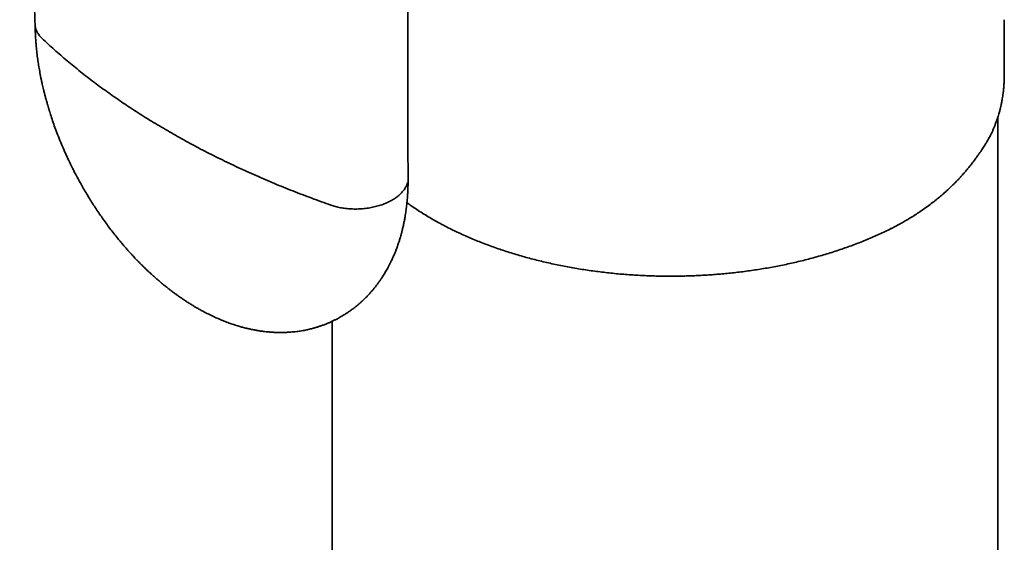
# Model space of a CAD drawing. Header units: millimetres. Extents: x 8 to 756, y 12 to 1057.
# Tile 9 of 28: x 674 to 708, y 298 to 316. Entities that reach past the tile are written whole.
import ezdxf

# ---------------------------------------------------------------- set-up
doc = ezdxf.new("R2010")
doc.units = ezdxf.units.MM

msp = doc.modelspace()

# ---------------------------------------------------------------- linework, layer by layer
at = {"color": 7, "linetype": 'Continuous', "lineweight": 35}
for p, q in [((708.343, 314.191), (708.343, 316.232)), ((708.338, 314.199), (708.338, 314.191)), ((708.119, 296.034), (708.119, 312.816)), ((707.989, 312.459), (707.988, 312.456)), ((684.719, 305.63), (684.719, 296.034))]:
    msp.add_line(p, q, dxfattribs=at)
for points, knots in [([(673.729, 335.424), (673.732, 335.207), (673.738, 334.78), (673.749, 334.151), (673.759, 333.542), (673.77, 332.954), (673.781, 332.387), (673.791, 331.841), (673.802, 331.316), (673.812, 330.803), (673.823, 330.305), (673.834, 329.821), (673.844, 329.36), (673.855, 328.922), (673.865, 328.506), (673.874, 328.112), (673.884, 327.742), (673.892, 327.394), (673.901, 327.068), (673.909, 326.762), (673.917, 326.469), (673.928, 326.057), (673.943, 325.531), (673.96, 324.924), (673.976, 324.366), (673.992, 323.852), (674.007, 323.35), (674.023, 322.851), (674.039, 322.354), (674.052, 321.975), (674.06, 321.716), (674.065, 321.57), (674.07, 321.415), (674.076, 321.246), (674.082, 321.062), (674.09, 320.852), (674.098, 320.613), (674.107, 320.343), (674.118, 320.054), (674.129, 319.743), (674.141, 319.411), (674.154, 319.056), (674.168, 318.682), (674.183, 318.288), (674.199, 317.876), (674.215, 317.447), (674.233, 317.001), (674.252, 316.536), (674.265, 316.219), (674.271, 316.058)], [0, 0, 0, 0, 0.033339, 0.065623, 0.096853, 0.127027, 0.156146, 0.18421, 0.211218, 0.237172, 0.263229, 0.288129, 0.31187, 0.334454, 0.355879, 0.376145, 0.395254, 0.413205, 0.429997, 0.445631, 0.460602, 0.475364, 0.509333, 0.542141, 0.569455, 0.595909, 0.621715, 0.647483, 0.67325, 0.699018, 0.706233, 0.713593, 0.721632, 0.730398, 0.739891, 0.750112, 0.763092, 0.777083, 0.792084, 0.808095, 0.825436, 0.843824, 0.86326, 0.883744, 0.905274, 0.92744, 0.950617, 0.974803, 1, 1, 1, 1]), ([(687.382, 310.658), (687.382, 310.794), (687.38, 311.061), (687.379, 311.452), (687.378, 311.827), (687.377, 312.185), (687.376, 312.525), (687.375, 312.849), (687.375, 313.165), (687.375, 313.472), (687.374, 313.769), (687.374, 314.045), (687.374, 314.301), (687.375, 314.524), (687.375, 314.718), (687.375, 314.887), (687.375, 315.051), (687.375, 315.214), (687.376, 315.376), (687.377, 315.74), (687.378, 316.31), (687.381, 317.087), (687.385, 317.877), (687.39, 318.68), (687.397, 319.613), (687.406, 320.67), (687.415, 321.542), (687.422, 322.108), (687.425, 322.37), (687.428, 322.632), (687.431, 322.898), (687.435, 323.175), (687.439, 323.471), (687.443, 323.788), (687.448, 324.127), (687.453, 324.488), (687.459, 324.87), (687.465, 325.274), (687.472, 325.7), (687.48, 326.148), (687.488, 326.603), (687.496, 327.065), (687.505, 327.533), (687.515, 328.019), (687.525, 328.523), (687.536, 329.046), (687.543, 329.401), (687.547, 329.581)], [0, 0, 0, 0, 0.021761, 0.042611, 0.062551, 0.08158, 0.099699, 0.116908, 0.133206, 0.150082, 0.165857, 0.18053, 0.194101, 0.206571, 0.21612, 0.224937, 0.233563, 0.242188, 0.250813, 0.259438, 0.3001, 0.341355, 0.383037, 0.42552, 0.468806, 0.531111, 0.593019, 0.60686, 0.62068, 0.63448, 0.648264, 0.662716, 0.678304, 0.69503, 0.712892, 0.73189, 0.752026, 0.773298, 0.795706, 0.819252, 0.843934, 0.867557, 0.892136, 0.91767, 0.944158, 0.971602, 1, 1, 1, 1]), ([(674.271, 316.065), (674.271, 316.021), (674.273, 315.934), (674.277, 315.807), (674.282, 315.688), (674.288, 315.584), (674.294, 315.495), (674.3, 315.418), (674.305, 315.351), (674.316, 315.236), (674.334, 315.064), (674.362, 314.846), (674.394, 314.628), (674.431, 314.412), (674.467, 314.226), (674.498, 314.075), (674.521, 313.968), (674.543, 313.871), (674.563, 313.789), (674.58, 313.717), (674.596, 313.656), (674.61, 313.601), (674.624, 313.546), (674.64, 313.486), (674.658, 313.419), (674.678, 313.346), (674.709, 313.237), (674.754, 313.087), (674.815, 312.891), (674.886, 312.675), (674.969, 312.44), (675.065, 312.185), (675.169, 311.925), (675.28, 311.664), (675.395, 311.407), (675.518, 311.147), (675.647, 310.889), (675.781, 310.635), (675.946, 310.337), (676.146, 309.998), (676.382, 309.624), (676.633, 309.255), (676.898, 308.893), (677.12, 308.61), (677.286, 308.408), (677.391, 308.285), (677.488, 308.173), (677.576, 308.074), (677.654, 307.989), (677.721, 307.916), (677.778, 307.856), (677.819, 307.812), (677.847, 307.783), (677.864, 307.766), (677.878, 307.751), (677.89, 307.739), (677.903, 307.726), (677.923, 307.705), (677.957, 307.671), (678.004, 307.624), (678.057, 307.571), (678.114, 307.515), (678.17, 307.461), (678.227, 307.407), (678.284, 307.353), (678.352, 307.291), (678.432, 307.218), (678.527, 307.134), (678.632, 307.043), (678.734, 306.957), (678.833, 306.877), (678.925, 306.803), (679.023, 306.727), (679.123, 306.651), (679.219, 306.581), (679.304, 306.52), (679.374, 306.47), (679.436, 306.428), (679.494, 306.389), (679.556, 306.348), (679.636, 306.295), (679.736, 306.232), (679.854, 306.16), (679.971, 306.091), (680.083, 306.028), (680.181, 305.975), (680.27, 305.928), (680.354, 305.885), (680.445, 305.84), (680.537, 305.796), (680.625, 305.756), (680.711, 305.718), (680.801, 305.68), (680.898, 305.64), (680.994, 305.603), (681.082, 305.57), (681.168, 305.54), (681.254, 305.511), (681.346, 305.481), (681.449, 305.45), (681.566, 305.417), (681.69, 305.385), (681.82, 305.355), (681.943, 305.329), (682.073, 305.305), (682.2, 305.285), (682.326, 305.268), (682.434, 305.257), (682.52, 305.249), (682.587, 305.244), (682.646, 305.241), (682.7, 305.238), (682.755, 305.236), (682.812, 305.235), (682.865, 305.234), (682.911, 305.234), (682.956, 305.234), (683.01, 305.235), (683.075, 305.237), (683.14, 305.24), (683.2, 305.243), (683.275, 305.249), (683.364, 305.257), (683.463, 305.268), (683.551, 305.28), (683.638, 305.294), (683.725, 305.309), (683.805, 305.325), (683.879, 305.341), (683.949, 305.358), (684.015, 305.375), (684.068, 305.389), (684.116, 305.403), (684.168, 305.418), (684.221, 305.435), (684.27, 305.45), (684.311, 305.465), (684.355, 305.48), (684.405, 305.498), (684.457, 305.518), (684.511, 305.539), (684.56, 305.559), (684.605, 305.578), (684.643, 305.595), (684.679, 305.611), (684.719, 305.63), (684.764, 305.651), (684.809, 305.673), (684.853, 305.696), (684.906, 305.723), (684.973, 305.76), (685.023, 305.788), (685.051, 305.804)], [0, 0, 0, 0, 0.007909, 0.015795, 0.022842, 0.029028, 0.034337, 0.038752, 0.04251, 0.046326, 0.058993, 0.072711, 0.084446, 0.096901, 0.110093, 0.116573, 0.122917, 0.128462, 0.133172, 0.137039, 0.140736, 0.143519, 0.146606, 0.15006, 0.153884, 0.158072, 0.162529, 0.172617, 0.183804, 0.19611, 0.209556, 0.224161, 0.239943, 0.254269, 0.269366, 0.284554, 0.299693, 0.314771, 0.329779, 0.353195, 0.376377, 0.399291, 0.423456, 0.447245, 0.456482, 0.465318, 0.473289, 0.480395, 0.486637, 0.492017, 0.496537, 0.500197, 0.501773, 0.503113, 0.504219, 0.50509, 0.505853, 0.507238, 0.509916, 0.513684, 0.51802, 0.522349, 0.526669, 0.53098, 0.535283, 0.539577, 0.546306, 0.553174, 0.560886, 0.569517, 0.575777, 0.582439, 0.5895, 0.596953, 0.604033, 0.610146, 0.615029, 0.619091, 0.623102, 0.627418, 0.632034, 0.639948, 0.648282, 0.656637, 0.664195, 0.671436, 0.676673, 0.68235, 0.688567, 0.6952, 0.701184, 0.706291, 0.712677, 0.719136, 0.725856, 0.732023, 0.73676, 0.742854, 0.749301, 0.754909, 0.763351, 0.772463, 0.779539, 0.78894, 0.796676, 0.805055, 0.814011, 0.82141, 0.826248, 0.83084, 0.834551, 0.837996, 0.841382, 0.845381, 0.849118, 0.851925, 0.854402, 0.857897, 0.862634, 0.867129, 0.870872, 0.874481, 0.881921, 0.888547, 0.89417, 0.899636, 0.905943, 0.911677, 0.915896, 0.920979, 0.925884, 0.92944, 0.931988, 0.93576, 0.94004, 0.943173, 0.94588, 0.948834, 0.952227, 0.956591, 0.959936, 0.963712, 0.967091, 0.969734, 0.971852, 0.974942, 0.97849, 0.981855, 0.984907, 0.988634, 0.993659, 1, 1, 1, 1]), ([(674.274, 316.058), (674.275, 316.035), (674.276, 315.974), (674.304, 315.877), (674.354, 315.769), (674.423, 315.669), (674.483, 315.607), (674.513, 315.577)], [0, 0, 0, 0, 0.135591, 0.361162, 0.581014, 0.794198, 1, 1, 1, 1]), ([(674.513, 315.577), (674.656, 315.444), (674.942, 315.178), (675.395, 314.787), (675.864, 314.403), (676.35, 314.026), (676.851, 313.659), (677.365, 313.302), (677.891, 312.956), (678.431, 312.618), (678.803, 312.4), (678.99, 312.291)], [0, 0, 0, 0, 0.1120246, 0.2241054, 0.3362151, 0.4483268, 0.5604134, 0.6704482, 0.7804076, 0.8902665, 1, 1, 1, 1]), ([(707.99, 312.459), (708.003, 312.49), (708.032, 312.562), (708.071, 312.67), (708.108, 312.779), (708.138, 312.874), (708.161, 312.955), (708.179, 313.019), (708.192, 313.068), (708.201, 313.103), (708.208, 313.133), (708.215, 313.16), (708.221, 313.19), (708.229, 313.221), (708.237, 313.262), (708.248, 313.314), (708.261, 313.379), (708.275, 313.457), (708.289, 313.548), (708.304, 313.653), (708.317, 313.771), (708.328, 313.902), (708.335, 314.045), (708.336, 314.144), (708.337, 314.195)], [0, 0, 0, 0, 0.054562, 0.12639, 0.189912, 0.245136, 0.292068, 0.330714, 0.357246, 0.377696, 0.393089, 0.408995, 0.426249, 0.444853, 0.464805, 0.498803, 0.536521, 0.581194, 0.633521, 0.693502, 0.759856, 0.833582, 0.914671, 1, 1, 1, 1]), ([(678.99, 312.291), (679.182, 312.181), (679.567, 311.962), (680.164, 311.645), (680.774, 311.337), (681.399, 311.038), (682.035, 310.75), (682.679, 310.474), (683.332, 310.209), (683.995, 309.954), (684.447, 309.793), (684.672, 309.712)], [0, 0, 0, 0, 0.11173, 0.223589, 0.335552, 0.447591, 0.55968, 0.669791, 0.779898, 0.889976, 1, 1, 1, 1]), ([(707.345, 311.362), (707.37, 311.397), (707.417, 311.462), (707.482, 311.555), (707.538, 311.637), (707.587, 311.711), (707.632, 311.781), (707.672, 311.845), (707.708, 311.904), (707.742, 311.962), (707.781, 312.029), (707.821, 312.102), (707.862, 312.18), (707.903, 312.263), (707.947, 312.356), (707.975, 312.421), (707.989, 312.456)], [0, 0, 0, 0, 0.099732, 0.188152, 0.265386, 0.332615, 0.3968, 0.459133, 0.510072, 0.560159, 0.618911, 0.690309, 0.755421, 0.828616, 0.910069, 1, 1, 1, 1]), ([(705.541, 309.593), (705.606, 309.64), (705.73, 309.73), (705.903, 309.864), (706.058, 309.99), (706.198, 310.11), (706.323, 310.221), (706.435, 310.325), (706.527, 310.414), (706.602, 310.489), (706.661, 310.548), (706.706, 310.596), (706.741, 310.632), (706.77, 310.663), (706.803, 310.699), (706.848, 310.747), (706.905, 310.812), (706.976, 310.893), (707.057, 310.989), (707.147, 311.1), (707.245, 311.226), (707.311, 311.315), (707.346, 311.362)], [0, 0, 0, 0, 0.087402, 0.168993, 0.244836, 0.314963, 0.379596, 0.439255, 0.493964, 0.530786, 0.564152, 0.593872, 0.609677, 0.624755, 0.644012, 0.668626, 0.704912, 0.748791, 0.800257, 0.859299, 0.925893, 1, 1, 1, 1]), ([(685.051, 305.804), (685.076, 305.82), (685.123, 305.847), (685.182, 305.885), (685.227, 305.914), (685.262, 305.937), (685.295, 305.96), (685.339, 305.99), (685.391, 306.027), (685.445, 306.067), (685.488, 306.1), (685.521, 306.127), (685.55, 306.149), (685.58, 306.174), (685.615, 306.203), (685.656, 306.237), (685.698, 306.274), (685.744, 306.315), (685.799, 306.366), (685.862, 306.427), (685.922, 306.488), (685.975, 306.542), (686.027, 306.599), (686.088, 306.667), (686.145, 306.733), (686.19, 306.788), (686.22, 306.826), (686.247, 306.86), (686.275, 306.895), (686.305, 306.935), (686.336, 306.977), (686.366, 307.02), (686.398, 307.064), (686.429, 307.111), (686.464, 307.162), (686.501, 307.219), (686.541, 307.283), (686.584, 307.354), (686.626, 307.427), (686.672, 307.51), (686.72, 307.601), (686.768, 307.694), (686.807, 307.776), (686.838, 307.843), (686.864, 307.903), (686.889, 307.96), (686.914, 308.019), (686.936, 308.075), (686.959, 308.133), (686.984, 308.198), (687.01, 308.272), (687.036, 308.345), (687.057, 308.409), (687.076, 308.467), (687.094, 308.526), (687.114, 308.593), (687.133, 308.661), (687.15, 308.724), (687.165, 308.779), (687.178, 308.833), (687.192, 308.891), (687.208, 308.957), (687.224, 309.029), (687.238, 309.099), (687.251, 309.165), (687.264, 309.23), (687.278, 309.308), (687.292, 309.399), (687.307, 309.496), (687.32, 309.59), (687.332, 309.688), (687.343, 309.795), (687.354, 309.904), (687.361, 309.993), (687.365, 310.058), (687.368, 310.102), (687.371, 310.148), (687.373, 310.203), (687.377, 310.274), (687.379, 310.358), (687.382, 310.452), (687.383, 310.554), (687.383, 310.623), (687.382, 310.659)], [0, 0, 0, 0, 0.016195, 0.028956, 0.038235, 0.044966, 0.052244, 0.060307, 0.07435, 0.086929, 0.096996, 0.103668, 0.110192, 0.116717, 0.124823, 0.134951, 0.146037, 0.155116, 0.168481, 0.187057, 0.202988, 0.215032, 0.22846, 0.245001, 0.264873, 0.275606, 0.284054, 0.291091, 0.299238, 0.308618, 0.318264, 0.327744, 0.33697, 0.347877, 0.358379, 0.370634, 0.384986, 0.399601, 0.415269, 0.430501, 0.451683, 0.470751, 0.48711, 0.500661, 0.510544, 0.522408, 0.534208, 0.544892, 0.555013, 0.567434, 0.582566, 0.59691, 0.608635, 0.618453, 0.629438, 0.641918, 0.655208, 0.666855, 0.676639, 0.685408, 0.695831, 0.708101, 0.721293, 0.734648, 0.745444, 0.756255, 0.768972, 0.786964, 0.803891, 0.81956, 0.835898, 0.85465, 0.874645, 0.891792, 0.900229, 0.907277, 0.914086, 0.923411, 0.935368, 0.94966, 0.965523, 0.982304, 1, 1, 1, 1]), ([(687.365, 310.513), (687.354, 310.474), (687.33, 310.395), (687.266, 310.282), (687.184, 310.174), (687.083, 310.073), (686.968, 309.98), (686.88, 309.926), (686.837, 309.899)], [0, 0, 0, 0, 0.171203, 0.342239, 0.511827, 0.67872, 0.841776, 1, 1, 1, 1]), ([(685.786, 309.586), (685.854, 309.593), (685.988, 309.608), (686.183, 309.646), (686.368, 309.695), (686.54, 309.754), (686.698, 309.822), (686.791, 309.873), (686.837, 309.899)], [0, 0, 0, 0, 0.171203, 0.342239, 0.511827, 0.67872, 0.841776, 1, 1, 1, 1]), ([(685.786, 309.586), (685.719, 309.582), (685.585, 309.573), (685.384, 309.577), (685.189, 309.593), (685.004, 309.621), (684.83, 309.66), (684.724, 309.695), (684.672, 309.712)], [0, 0, 0, 0, 0.175639, 0.348942, 0.518838, 0.684427, 0.844994, 1, 1, 1, 1]), ([(687.343, 309.795), (687.394, 309.759), (687.507, 309.678), (687.689, 309.556), (687.888, 309.428), (688.092, 309.304), (688.301, 309.182), (688.516, 309.063), (688.735, 308.948), (688.951, 308.839), (689.172, 308.734), (689.388, 308.635), (689.609, 308.54), (689.824, 308.451), (690.043, 308.364), (690.265, 308.281), (690.489, 308.2), (690.717, 308.123), (690.947, 308.048), (691.18, 307.977), (691.416, 307.908), (691.653, 307.843), (691.893, 307.781), (692.136, 307.722), (692.38, 307.666), (692.626, 307.613), (692.874, 307.564), (693.123, 307.517), (693.374, 307.474), (693.626, 307.434), (693.879, 307.398), (694.133, 307.365), (694.388, 307.335), (694.643, 307.308), (694.898, 307.285), (695.152, 307.265), (695.403, 307.249), (695.649, 307.236), (695.881, 307.226), (696.082, 307.22), (696.262, 307.216), (696.432, 307.214), (696.549, 307.214), (696.609, 307.214)], [0, 0, 0, 0, 0.022402, 0.050022, 0.077664, 0.105325, 0.133003, 0.160698, 0.188409, 0.216136, 0.241029, 0.268713, 0.293591, 0.318463, 0.343327, 0.368183, 0.39303, 0.417868, 0.442698, 0.467518, 0.492328, 0.517127, 0.541916, 0.566694, 0.591459, 0.61621, 0.640946, 0.665664, 0.690363, 0.715037, 0.739682, 0.76429, 0.788849, 0.813342, 0.837739, 0.861988, 0.885991, 0.909531, 0.932019, 0.951919, 0.966568, 0.983049, 1, 1, 1, 1]), ([(704.859, 309.155), (704.978, 309.225), (705.215, 309.366), (705.433, 309.518), (705.541, 309.593)], [0, 0, 0, 0, 0.500159, 1, 1, 1, 1]), ([(704.377, 308.894), (704.434, 308.924), (704.55, 308.983), (704.712, 309.07), (704.816, 309.13), (704.863, 309.157)], [0, 0, 0, 0, 0.344585, 0.698803, 1, 1, 1, 1]), ([(696.609, 307.214), (696.706, 307.214), (696.841, 307.214), (697.04, 307.218), (697.209, 307.222), (697.411, 307.229), (697.622, 307.238), (697.844, 307.251), (698.072, 307.266), (698.305, 307.284), (698.543, 307.305), (698.783, 307.33), (699.025, 307.357), (699.269, 307.388), (699.514, 307.423), (699.759, 307.46), (700.004, 307.501), (700.249, 307.545), (700.493, 307.593), (700.737, 307.643), (700.979, 307.697), (701.22, 307.755), (701.46, 307.815), (701.698, 307.879), (701.934, 307.946), (702.168, 308.016), (702.399, 308.089), (702.629, 308.166), (702.856, 308.245), (703.08, 308.328), (703.301, 308.413), (703.519, 308.502), (703.735, 308.593), (703.947, 308.688), (704.155, 308.785), (704.298, 308.854), (704.371, 308.892), (704.377, 308.895)], [0, 0, 0, 0, 0.034339, 0.048025, 0.07078, 0.094382, 0.119688, 0.146097, 0.173366, 0.201302, 0.229767, 0.258661, 0.287905, 0.317442, 0.347224, 0.377216, 0.407388, 0.437715, 0.468179, 0.498762, 0.529452, 0.560236, 0.591104, 0.622048, 0.653061, 0.684136, 0.715268, 0.746452, 0.777684, 0.808959, 0.840275, 0.871629, 0.903017, 0.934438, 0.965889, 0.997369, 1, 1, 1, 1])]:
    msp.add_open_spline(points, degree=3, knots=knots, dxfattribs=at)

doc.saveas('drawing.dxf')
